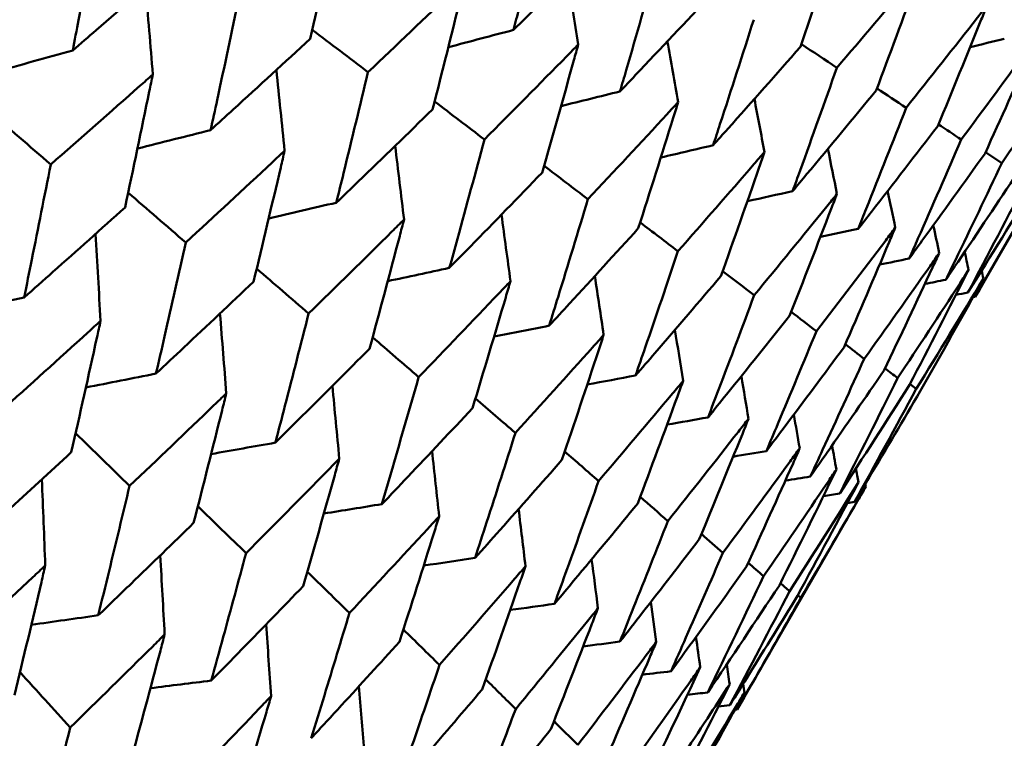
# Model space of a CAD drawing. Header units: millimetres. Extents: x 626 to 2725, y 57 to 2097.
# Tile 124 of 133: x 987.84 to 992.41, y 259.01 to 262.34. Entities that reach past the tile are written whole.
import ezdxf

# ---------------------------------------------------------------- set-up
doc = ezdxf.new("R2010")
doc.units = ezdxf.units.MM
doc.header["$LTSCALE"] = 10
doc.layers.add('Widoczne (ISO)', color=7, linetype='Continuous', lineweight=50)

msp = doc.modelspace()

# ---------------------------------------------------------------- linework, layer by layer
at = {"layer": 'Widoczne (ISO)'}
for p, q in [((992.2758, 261.0596), (992.8742, 262.0959)), ((992.3235, 261.7299), (992.3989, 261.6793)), ((991.9731, 260.655), (992.0021, 260.6323)), ((991.1712, 259.1463), (991.768, 260.1799)), ((991.4665, 259.6635), (991.4526, 259.6761))]:
    msp.add_line(p, q, dxfattribs=at)
msp.add_circle((990.3219, 297.6753), 50, dxfattribs=at)
for points, knots in [([(989.1907, 262.2554), (989.2311, 262.4343), (989.271, 262.6135), (989.3158, 262.8181), (989.3213, 262.8433), (989.3268, 262.8684)], [0.01044349, 0.01044349, 0.01044349, 0.01044349, 0.07085106, 0.07085106, 0.07930241, 0.07930241, 0.07930241, 0.07930241]), ([(990.2882, 262.8979), (990.2459, 262.7307), (990.2031, 262.5638), (990.151, 262.3636), (990.1422, 262.3301), (990.1334, 262.2965)], [0.00418374, 0.00418374, 0.00418374, 0.00418374, 0.06147247, 0.06147247, 0.07302352, 0.07302352, 0.07302352, 0.07302352]), ([(988.2054, 262.8243), (988.1759, 262.6634), (988.146, 262.5028), (988.1068, 262.2954), (988.0979, 262.2485), (988.089, 262.2015)], [0.00838421, 0.00838421, 0.00838421, 0.00838421, 0.06155515, 0.06155515, 0.07712864, 0.07712864, 0.07712864, 0.07712864]), ([(991.4649, 262.2185), (991.5224, 262.3888), (991.5794, 262.5595), (991.643, 262.753), (991.6504, 262.7755), (991.6578, 262.7981)], [0.00523804, 0.00523804, 0.00523804, 0.00523804, 0.06606705, 0.06606705, 0.07409033, 0.07409033, 0.07409033, 0.07409033]), ([(990.1334, 262.2965), (990.1581, 262.3209), (990.1827, 262.3453), (990.3295, 262.4908), (990.4512, 262.6122), (990.5724, 262.7338)], [0.04993807, 0.04993807, 0.04993807, 0.04993807, 0.0614821, 0.0614821, 0.11877783, 0.11877783, 0.11877783, 0.11877783]), ([(988.089, 262.2015), (988.1252, 262.2327), (988.1613, 262.2639), (988.3207, 262.4019), (988.4436, 262.5088), (988.5662, 262.616)], [0.04598621, 0.04598621, 0.04598621, 0.04598621, 0.06155279, 0.06155279, 0.11473062, 0.11473062, 0.11473062, 0.11473062]), ([(990.7987, 262.6032), (990.7518, 262.4386), (990.7044, 262.2744), (990.6468, 262.0774), (990.6371, 262.0443), (990.6274, 262.0113)], [0.00418374, 0.00418374, 0.00418374, 0.00418374, 0.06147247, 0.06147247, 0.07302352, 0.07302352, 0.07302352, 0.07302352]), ([(992.0264, 262.5853), (992.0113, 262.5672), (991.9961, 262.5492), (991.8658, 262.3941), (991.7501, 262.2575), (991.6337, 262.1211)], [0.05804162, 0.05804162, 0.05804162, 0.05804162, 0.06605559, 0.06605559, 0.12689392, 0.12689392, 0.12689392, 0.12689392]), ([(991.816, 262.0158), (991.8787, 262.1832), (991.9408, 262.3508), (992.0103, 262.541), (992.0184, 262.5631), (992.0264, 262.5853)], [0.00523804, 0.00523804, 0.00523804, 0.00523804, 0.06606705, 0.06606705, 0.07409033, 0.07409033, 0.07409033, 0.07409033]), ([(989.9098, 262.5318), (989.8914, 262.5141), (989.8731, 262.4965), (989.7231, 262.3526), (989.591, 262.2266), (989.4584, 262.1009)], [0.06241522, 0.06241522, 0.06241522, 0.06241522, 0.0708546, 0.0708546, 0.13127416, 0.13127416, 0.13127416, 0.13127416]), ([(989.758, 261.9279), (989.8031, 262.1041), (989.8475, 262.2807), (989.8976, 262.4823), (989.9037, 262.507), (989.9098, 262.5318)], [0.01044349, 0.01044349, 0.01044349, 0.01044349, 0.07085106, 0.07085106, 0.07930241, 0.07930241, 0.07930241, 0.07930241]), ([(990.6274, 262.0113), (990.6511, 262.0362), (990.6749, 262.0611), (990.8162, 262.2098), (990.9333, 262.3339), (991.0498, 262.4582)], [0.04993807, 0.04993807, 0.04993807, 0.04993807, 0.0614821, 0.0614821, 0.11877783, 0.11877783, 0.11877783, 0.11877783]), ([(988.8598, 262.4465), (988.8265, 262.2878), (988.7928, 262.1294), (988.7487, 261.9249), (988.7386, 261.8785), (988.7286, 261.8323)], [0.00838421, 0.00838421, 0.00838421, 0.00838421, 0.06155515, 0.06155515, 0.07712864, 0.07712864, 0.07712864, 0.07712864]), ([(992.33, 262.41), (992.3155, 262.3916), (992.3011, 262.3731), (992.1767, 262.2147), (992.0662, 262.0749), (991.955, 261.9356)], [0.05804162, 0.05804162, 0.05804162, 0.05804162, 0.06605559, 0.06605559, 0.12689392, 0.12689392, 0.12689392, 0.12689392]), ([(992.1017, 261.8509), (992.1697, 262.0151), (992.237, 262.1798), (992.3125, 262.3665), (992.3212, 262.3883), (992.33, 262.41)], [0.00523804, 0.00523804, 0.00523804, 0.00523804, 0.06606705, 0.06606705, 0.07409033, 0.07409033, 0.07409033, 0.07409033]), ([(991.2477, 262.3439), (991.1962, 262.1821), (991.1441, 262.0205), (991.0808, 261.8268), (991.0702, 261.7943), (991.0595, 261.7618)], [0.00418374, 0.00418374, 0.00418374, 0.00418374, 0.06147247, 0.06147247, 0.07302352, 0.07302352, 0.07302352, 0.07302352]), ([(992.5674, 262.273), (992.5536, 262.2541), (992.5398, 262.2353), (992.4215, 262.0733), (992.3163, 261.9305), (992.2104, 261.7881)], [0.05804162, 0.05804162, 0.05804162, 0.05804162, 0.06605559, 0.06605559, 0.12689392, 0.12689392, 0.12689392, 0.12689392]), ([(992.321, 261.7243), (992.3943, 261.8855), (992.4669, 262.047), (992.5484, 262.2303), (992.5579, 262.2516), (992.5674, 262.273)], [0.00523804, 0.00523804, 0.00523804, 0.00523804, 0.06606705, 0.06606705, 0.07409033, 0.07409033, 0.07409033, 0.07409033]), ([(988.7286, 261.8323), (988.7636, 261.8641), (988.7986, 261.896), (988.953, 262.0368), (989.0721, 262.146), (989.1907, 262.2554)], [0.04598621, 0.04598621, 0.04598621, 0.04598621, 0.06155279, 0.06155279, 0.11473062, 0.11473062, 0.11473062, 0.11473062]), ([(990.434, 262.2291), (990.4163, 262.2111), (990.3986, 262.1931), (990.2541, 262.046), (990.1267, 261.9173), (989.9987, 261.7889)], [0.06241522, 0.06241522, 0.06241522, 0.06241522, 0.0708546, 0.0708546, 0.13127416, 0.13127416, 0.13127416, 0.13127416]), ([(990.266, 261.6346), (990.3158, 261.8081), (990.365, 261.9819), (990.4204, 262.1804), (990.4272, 262.2048), (990.434, 262.2291)], [0.01044349, 0.01044349, 0.01044349, 0.01044349, 0.07085106, 0.07085106, 0.07930241, 0.07930241, 0.07930241, 0.07930241]), ([(991.0595, 261.7618), (991.0823, 261.7872), (991.1051, 261.8127), (991.2407, 261.9647), (991.3531, 262.0915), (991.4649, 262.2185)], [0.04993807, 0.04993807, 0.04993807, 0.04993807, 0.0614821, 0.0614821, 0.11877783, 0.11877783, 0.11877783, 0.11877783]), ([(992.7376, 262.1747), (992.7245, 262.1554), (992.7115, 262.1362), (992.5992, 261.9707), (992.4994, 261.8248), (992.3989, 261.6793)], [0.05804162, 0.05804162, 0.05804162, 0.05804162, 0.06605559, 0.06605559, 0.12689392, 0.12689392, 0.12689392, 0.12689392]), ([(988.4601, 262.0898), (988.4401, 262.0721), (988.4202, 262.0544), (988.2629, 261.9151), (988.125, 261.7937), (987.9866, 261.6726)], [0.06686277, 0.06686277, 0.06686277, 0.06686277, 0.07557848, 0.07557848, 0.13558897, 0.13558897, 0.13558897, 0.13558897]), ([(988.3315, 261.4735), (988.3695, 261.6525), (988.407, 261.8318), (988.4493, 262.0375), (988.4547, 262.0636), (988.4601, 262.0898)], [0.01556037, 0.01556037, 0.01556037, 0.01556037, 0.07555527, 0.07555527, 0.08428623, 0.08428623, 0.08428623, 0.08428623]), ([(989.4584, 262.1009), (989.4211, 261.9445), (989.3834, 261.7884), (989.334, 261.5869), (989.3228, 261.5413), (989.3116, 261.4956)], [0.00838421, 0.00838421, 0.00838421, 0.00838421, 0.06155515, 0.06155515, 0.07712864, 0.07712864, 0.07712864, 0.07712864]), ([(991.6337, 262.1211), (991.5773, 261.962), (991.5204, 261.8032), (991.4514, 261.6128), (991.4397, 261.5809), (991.4281, 261.549)], [0.00418374, 0.00418374, 0.00418374, 0.00418374, 0.06147247, 0.06147247, 0.07302352, 0.07302352, 0.07302352, 0.07302352]), ([(991.4281, 261.549), (991.4499, 261.575), (991.4717, 261.601), (991.6015, 261.7564), (991.709, 261.886), (991.816, 262.0158)], [0.04993807, 0.04993807, 0.04993807, 0.04993807, 0.0614821, 0.0614821, 0.11877783, 0.11877783, 0.11877783, 0.11877783]), ([(990.8973, 261.9616), (990.8803, 261.9432), (990.8633, 261.9248), (990.7243, 261.7746), (990.6018, 261.643), (990.4787, 261.5118)], [0.06241522, 0.06241522, 0.06241522, 0.06241522, 0.0708546, 0.0708546, 0.13127416, 0.13127416, 0.13127416, 0.13127416]), ([(990.7124, 261.3768), (990.7672, 261.5475), (990.8213, 261.7184), (990.8823, 261.9137), (990.8898, 261.9377), (990.8973, 261.9616)], [0.01044349, 0.01044349, 0.01044349, 0.01044349, 0.07085106, 0.07085106, 0.07930241, 0.07930241, 0.07930241, 0.07930241]), ([(989.3116, 261.4956), (989.3454, 261.5282), (989.3793, 261.5607), (989.5285, 261.7046), (989.6435, 261.8161), (989.758, 261.9279)], [0.04598621, 0.04598621, 0.04598621, 0.04598621, 0.06155279, 0.06155279, 0.11473062, 0.11473062, 0.11473062, 0.11473062]), ([(991.955, 261.9356), (991.8938, 261.7793), (991.8319, 261.6234), (991.7569, 261.4364), (991.7443, 261.4051), (991.7317, 261.3737)], [0.00418374, 0.00418374, 0.00418374, 0.00418374, 0.06147247, 0.06147247, 0.07302352, 0.07302352, 0.07302352, 0.07302352]), ([(991.7317, 261.3737), (991.7525, 261.4003), (991.7733, 261.4269), (991.8972, 261.5857), (991.9997, 261.7181), (992.1017, 261.8509)], [0.04993807, 0.04993807, 0.04993807, 0.04993807, 0.0614821, 0.0614821, 0.11877783, 0.11877783, 0.11877783, 0.11877783]), ([(989.9987, 261.7889), (989.9573, 261.635), (989.9154, 261.4812), (989.8607, 261.2828), (989.8483, 261.2379), (989.8358, 261.193)], [0.00838421, 0.00838421, 0.00838421, 0.00838421, 0.06155515, 0.06155515, 0.07712864, 0.07712864, 0.07712864, 0.07712864]), ([(992.2104, 261.7881), (992.1442, 261.6348), (992.0773, 261.4817), (991.9963, 261.2982), (991.9827, 261.2674), (991.969, 261.2367)], [0.00418374, 0.00418374, 0.00418374, 0.00418374, 0.06147247, 0.06147247, 0.07302352, 0.07302352, 0.07302352, 0.07302352]), ([(989.0717, 261.7367), (989.0524, 261.7186), (989.0331, 261.7006), (988.8809, 261.5583), (988.7474, 261.4344), (988.6134, 261.3107)], [0.06686277, 0.06686277, 0.06686277, 0.06686277, 0.07557848, 0.07557848, 0.13558897, 0.13558897, 0.13558897, 0.13558897]), ([(988.9277, 261.1292), (988.9703, 261.3056), (989.0122, 261.4824), (989.0597, 261.6851), (989.0657, 261.7109), (989.0717, 261.7367)], [0.01556037, 0.01556037, 0.01556037, 0.01556037, 0.07555527, 0.07555527, 0.08428623, 0.08428623, 0.08428623, 0.08428623]), ([(991.2978, 261.7304), (991.2815, 261.7115), (991.2652, 261.6927), (991.132, 261.5392), (991.0145, 261.4048), (990.8964, 261.2707)], [0.06241522, 0.06241522, 0.06241522, 0.06241522, 0.0708546, 0.0708546, 0.13127416, 0.13127416, 0.13127416, 0.13127416]), ([(991.0958, 261.1555), (991.1556, 261.3233), (991.2148, 261.4913), (991.2815, 261.6832), (991.2897, 261.7068), (991.2978, 261.7304)], [0.01044349, 0.01044349, 0.01044349, 0.01044349, 0.07085106, 0.07085106, 0.07930241, 0.07930241, 0.07930241, 0.07930241]), ([(991.969, 261.2367), (991.9889, 261.2639), (992.0086, 261.2911), (992.1265, 261.4533), (992.224, 261.5886), (992.321, 261.7243)], [0.04993807, 0.04993807, 0.04993807, 0.04993807, 0.0614821, 0.0614821, 0.11877783, 0.11877783, 0.11877783, 0.11877783]), ([(992.3989, 261.6793), (992.3276, 261.5289), (992.2557, 261.3787), (992.1686, 261.1988), (992.1539, 261.1686), (992.1393, 261.1384)], [0.00418374, 0.00418374, 0.00418374, 0.00418374, 0.06147247, 0.06147247, 0.07302352, 0.07302352, 0.07302352, 0.07302352]), ([(987.9866, 261.6726), (987.9577, 261.5253), (987.9284, 261.3783), (987.887, 261.173), (987.8752, 261.1145), (987.8633, 261.0561)], [0.01259731, 0.01259731, 0.01259731, 0.01259731, 0.06159863, 0.06159863, 0.08110666, 0.08110666, 0.08110666, 0.08110666]), ([(989.8358, 261.193), (989.8684, 261.2262), (989.901, 261.2595), (990.0448, 261.4065), (990.1556, 261.5204), (990.266, 261.6346)], [0.04598621, 0.04598621, 0.04598621, 0.04598621, 0.06155279, 0.06155279, 0.11473062, 0.11473062, 0.11473062, 0.11473062]), ([(992.1393, 261.1384), (992.158, 261.1662), (992.1768, 261.194), (992.2886, 261.3597), (992.381, 261.498), (992.4729, 261.6366)], [0.04993807, 0.04993807, 0.04993807, 0.04993807, 0.0614821, 0.0614821, 0.11877783, 0.11877783, 0.11877783, 0.11877783]), ([(990.4787, 261.5118), (990.433, 261.3603), (990.3868, 261.2091), (990.3265, 261.0139), (990.3128, 260.9697), (990.2991, 260.9255)], [0.00838421, 0.00838421, 0.00838421, 0.00838421, 0.06155515, 0.06155515, 0.07712864, 0.07712864, 0.07712864, 0.07712864]), ([(991.6341, 261.5363), (991.6185, 261.517), (991.6029, 261.4978), (991.4755, 261.3408), (991.3631, 261.2035), (991.2501, 261.0664)], [0.06241522, 0.06241522, 0.06241522, 0.06241522, 0.0708546, 0.0708546, 0.13127416, 0.13127416, 0.13127416, 0.13127416]), ([(991.4144, 260.9716), (991.4793, 261.1363), (991.5437, 261.3014), (991.6163, 261.4899), (991.6252, 261.5131), (991.6341, 261.5363)], [0.01044349, 0.01044349, 0.01044349, 0.01044349, 0.07085106, 0.07085106, 0.07930241, 0.07930241, 0.07930241, 0.07930241]), ([(987.8633, 261.0561), (987.9079, 261.0956), (987.9525, 261.1351), (988.1088, 261.2741), (988.2203, 261.3737), (988.3315, 261.4735)], [0.04208868, 0.04208868, 0.04208868, 0.04208868, 0.06158988, 0.06158988, 0.11059803, 0.11059803, 0.11059803, 0.11059803]), ([(989.6256, 261.4169), (989.6069, 261.3984), (989.5883, 261.38), (989.4414, 261.2347), (989.3125, 261.1081), (989.1831, 260.9818)], [0.06686277, 0.06686277, 0.06686277, 0.06686277, 0.07557848, 0.07557848, 0.13558897, 0.13558897, 0.13558897, 0.13558897]), ([(989.4657, 260.8187), (989.5129, 260.9924), (989.5595, 261.1664), (989.6122, 261.3661), (989.6189, 261.3915), (989.6256, 261.4169)], [0.01556037, 0.01556037, 0.01556037, 0.01556037, 0.07555527, 0.07555527, 0.08428623, 0.08428623, 0.08428623, 0.08428623]), ([(990.2991, 260.9255), (990.3305, 260.9595), (990.3618, 260.9935), (990.5, 261.1437), (990.6065, 261.2601), (990.7124, 261.3768)], [0.04598621, 0.04598621, 0.04598621, 0.04598621, 0.06155279, 0.06155279, 0.11473062, 0.11473062, 0.11473062, 0.11473062]), ([(991.9047, 261.38), (991.8898, 261.3604), (991.875, 261.3407), (991.7535, 261.1803), (991.6464, 261.0399), (991.5386, 260.8999)], [0.06241522, 0.06241522, 0.06241522, 0.06241522, 0.0708546, 0.0708546, 0.13127416, 0.13127416, 0.13127416, 0.13127416]), ([(991.667, 260.8257), (991.7373, 260.9874), (991.8068, 261.1495), (991.8854, 261.3346), (991.8951, 261.3573), (991.9047, 261.38)], [0.01044349, 0.01044349, 0.01044349, 0.01044349, 0.07085106, 0.07085106, 0.07930241, 0.07930241, 0.07930241, 0.07930241]), ([(988.6134, 261.3107), (988.5809, 261.1655), (988.548, 261.0206), (988.5015, 260.8182), (988.4882, 260.7606), (988.4749, 260.703)], [0.01259731, 0.01259731, 0.01259731, 0.01259731, 0.06159863, 0.06159863, 0.08110666, 0.08110666, 0.08110666, 0.08110666]), ([(990.8964, 261.2707), (990.8462, 261.1217), (990.7957, 260.973), (990.7297, 260.7811), (990.7147, 260.7377), (990.6996, 260.6943)], [0.00838421, 0.00838421, 0.00838421, 0.00838421, 0.06155515, 0.06155515, 0.07712864, 0.07712864, 0.07712864, 0.07712864]), ([(992.1086, 261.2623), (992.0945, 261.2422), (992.0803, 261.2221), (991.965, 261.0582), (991.8631, 260.9148), (991.7606, 260.7717)], [0.06241522, 0.06241522, 0.06241522, 0.06241522, 0.0708546, 0.0708546, 0.13127416, 0.13127416, 0.13127416, 0.13127416]), ([(991.8527, 260.7185), (991.9283, 260.8771), (992.0032, 261.0361), (992.0878, 261.2177), (992.0982, 261.24), (992.1086, 261.2623)], [0.01044349, 0.01044349, 0.01044349, 0.01044349, 0.07085106, 0.07085106, 0.07930241, 0.07930241, 0.07930241, 0.07930241]), ([(992.2449, 261.1836), (992.2316, 261.163), (992.2182, 261.1425), (992.109, 260.9751), (992.0125, 260.8286), (991.9153, 260.6824)], [0.06241522, 0.06241522, 0.06241522, 0.06241522, 0.0708546, 0.0708546, 0.13127416, 0.13127416, 0.13127416, 0.13127416]), ([(990.1195, 261.1317), (990.1016, 261.1128), (990.0837, 261.094), (989.9422, 260.9455), (989.8181, 260.8162), (989.6934, 260.6872)], [0.06686277, 0.06686277, 0.06686277, 0.06686277, 0.07557848, 0.07557848, 0.13558897, 0.13558897, 0.13558897, 0.13558897]), ([(989.9432, 260.543), (989.9952, 260.7139), (990.0466, 260.8852), (990.1048, 261.0817), (990.1122, 261.1067), (990.1195, 261.1317)], [0.01556037, 0.01556037, 0.01556037, 0.01556037, 0.07555527, 0.07555527, 0.08428623, 0.08428623, 0.08428623, 0.08428623]), ([(990.6996, 260.6943), (990.7297, 260.729), (990.7597, 260.7637), (990.8922, 260.9172), (990.9942, 261.0363), (991.0958, 261.1555)], [0.04598621, 0.04598621, 0.04598621, 0.04598621, 0.06155279, 0.06155279, 0.11473062, 0.11473062, 0.11473062, 0.11473062]), ([(988.4749, 260.703), (988.5181, 260.7434), (988.5612, 260.7837), (988.7124, 260.9256), (988.8203, 261.0273), (988.9277, 261.1292)], [0.04208868, 0.04208868, 0.04208868, 0.04208868, 0.06158988, 0.06158988, 0.11059803, 0.11059803, 0.11059803, 0.11059803]), ([(991.2501, 261.0664), (991.1955, 260.9201), (991.1404, 260.774), (991.0686, 260.5855), (991.0522, 260.5428), (991.0359, 260.5001)], [0.00838421, 0.00838421, 0.00838421, 0.00838421, 0.06155515, 0.06155515, 0.07712864, 0.07712864, 0.07712864, 0.07712864]), ([(988.2181, 260.9481), (988.1983, 260.93), (988.1785, 260.912), (988.0243, 260.7717), (987.8894, 260.6497), (987.7541, 260.528)], [0.07138254, 0.07138254, 0.07138254, 0.07138254, 0.08018544, 0.08018544, 0.13983561, 0.13983561, 0.13983561, 0.13983561]), ([(988.0822, 260.3385), (988.1222, 260.5152), (988.1618, 260.6921), (988.2066, 260.8956), (988.2123, 260.9218), (988.2181, 260.9481)], [0.02053386, 0.02053386, 0.02053386, 0.02053386, 0.08016461, 0.08016461, 0.08898694, 0.08898694, 0.08898694, 0.08898694]), ([(989.1831, 260.9818), (989.1468, 260.8388), (989.1102, 260.696), (989.0584, 260.4967), (989.0436, 260.4399), (989.0288, 260.3832)], [0.01259731, 0.01259731, 0.01259731, 0.01259731, 0.06159863, 0.06159863, 0.08110666, 0.08110666, 0.08110666, 0.08110666]), ([(991.0359, 260.5001), (991.0646, 260.5356), (991.0933, 260.5711), (991.2199, 260.728), (991.3174, 260.8497), (991.4144, 260.9716)], [0.04598621, 0.04598621, 0.04598621, 0.04598621, 0.06155279, 0.06155279, 0.11473062, 0.11473062, 0.11473062, 0.11473062]), ([(990.5517, 260.8822), (990.5345, 260.8629), (990.5173, 260.8437), (990.3814, 260.692), (990.2622, 260.5598), (990.1424, 260.428)], [0.06686277, 0.06686277, 0.06686277, 0.06686277, 0.07557848, 0.07557848, 0.13558897, 0.13558897, 0.13558897, 0.13558897]), ([(990.3583, 260.3033), (990.4153, 260.4713), (990.4716, 260.6398), (990.5355, 260.833), (990.5436, 260.8576), (990.5517, 260.8822)], [0.01556037, 0.01556037, 0.01556037, 0.01556037, 0.07555527, 0.07555527, 0.08428623, 0.08428623, 0.08428623, 0.08428623]), ([(991.5386, 260.8999), (991.4794, 260.7562), (991.4197, 260.6127), (991.3419, 260.4277), (991.3242, 260.3858), (991.3065, 260.3439)], [0.00838421, 0.00838421, 0.00838421, 0.00838421, 0.06155515, 0.06155515, 0.07712864, 0.07712864, 0.07712864, 0.07712864]), ([(989.0288, 260.3832), (989.0705, 260.4244), (989.1121, 260.4657), (989.258, 260.6106), (989.362, 260.7145), (989.4657, 260.8187)], [0.04208868, 0.04208868, 0.04208868, 0.04208868, 0.06158988, 0.06158988, 0.11059803, 0.11059803, 0.11059803, 0.11059803]), ([(991.3065, 260.3439), (991.3339, 260.3802), (991.3612, 260.4164), (991.4819, 260.5768), (991.5747, 260.7011), (991.667, 260.8257)], [0.04598621, 0.04598621, 0.04598621, 0.04598621, 0.06155279, 0.06155279, 0.11473062, 0.11473062, 0.11473062, 0.11473062]), ([(991.7606, 260.7717), (991.6967, 260.6307), (991.6324, 260.49), (991.5485, 260.3084), (991.5294, 260.2673), (991.5104, 260.2262)], [0.00838421, 0.00838421, 0.00838421, 0.00838421, 0.06155515, 0.06155515, 0.07712864, 0.07712864, 0.07712864, 0.07712864]), ([(989.6934, 260.6872), (989.6533, 260.5464), (989.6127, 260.4059), (989.5555, 260.2097), (989.5392, 260.1538), (989.5228, 260.098)], [0.01259731, 0.01259731, 0.01259731, 0.01259731, 0.06159863, 0.06159863, 0.08110666, 0.08110666, 0.08110666, 0.08110666]), ([(991.5104, 260.2262), (991.5364, 260.2632), (991.5624, 260.3003), (991.6769, 260.4642), (991.7651, 260.5912), (991.8527, 260.7185)], [0.04598621, 0.04598621, 0.04598621, 0.04598621, 0.06155279, 0.06155279, 0.11473062, 0.11473062, 0.11473062, 0.11473062]), ([(990.9203, 260.6694), (990.9038, 260.6497), (990.8873, 260.63), (990.7572, 260.475), (990.643, 260.3399), (990.5283, 260.2052)], [0.06686277, 0.06686277, 0.06686277, 0.06686277, 0.07557848, 0.07557848, 0.13558897, 0.13558897, 0.13558897, 0.13558897]), ([(990.7095, 260.1005), (990.7716, 260.2657), (990.833, 260.4311), (990.9026, 260.6211), (990.9114, 260.6452), (990.9203, 260.6694)], [0.01556037, 0.01556037, 0.01556037, 0.01556037, 0.07555527, 0.07555527, 0.08428623, 0.08428623, 0.08428623, 0.08428623]), ([(988.8011, 260.6115), (988.782, 260.593), (988.7628, 260.5746), (988.6138, 260.4313), (988.4834, 260.3067), (988.3525, 260.1825)], [0.07138254, 0.07138254, 0.07138254, 0.07138254, 0.08018544, 0.08018544, 0.13983561, 0.13983561, 0.13983561, 0.13983561]), ([(988.6496, 260.0109), (988.6943, 260.1849), (988.7383, 260.3593), (988.7883, 260.5598), (988.7947, 260.5856), (988.8011, 260.6115)], [0.02053386, 0.02053386, 0.02053386, 0.02053386, 0.08016461, 0.08016461, 0.08898694, 0.08898694, 0.08898694, 0.08898694]), ([(991.7151, 260.108), (991.7383, 260.1467), (991.7615, 260.1853), (991.8638, 260.3563), (991.9424, 260.4888), (992.0206, 260.6216)], [0.0459862, 0.0459862, 0.0459862, 0.0459862, 0.06155279, 0.06155279, 0.11473062, 0.11473062, 0.11473062, 0.11473062]), ([(989.5228, 260.098), (989.5629, 260.1401), (989.6029, 260.1823), (989.7434, 260.3304), (989.8435, 260.4366), (989.9432, 260.543)], [0.04208868, 0.04208868, 0.04208868, 0.04208868, 0.06158988, 0.06158988, 0.11059803, 0.11059803, 0.11059803, 0.11059803]), ([(991.2238, 260.4941), (991.2081, 260.474), (991.1924, 260.4539), (991.0682, 260.2954), (990.9591, 260.1574), (990.8495, 260.0197)], [0.06686277, 0.06686277, 0.06686277, 0.06686277, 0.07557848, 0.07557848, 0.13558897, 0.13558897, 0.13558897, 0.13558897]), ([(990.9954, 259.9355), (991.0626, 260.0976), (991.1291, 260.2601), (991.2047, 260.4467), (991.2143, 260.4704), (991.2238, 260.4941)], [0.01556037, 0.01556037, 0.01556037, 0.01556037, 0.07555527, 0.07555527, 0.08428623, 0.08428623, 0.08428623, 0.08428623]), ([(990.1424, 260.428), (990.0982, 260.2895), (990.0537, 260.1513), (989.9909, 259.9583), (989.9729, 259.9034), (989.9549, 259.8485)], [0.01259731, 0.01259731, 0.01259731, 0.01259731, 0.06159863, 0.06159863, 0.08110666, 0.08110666, 0.08110666, 0.08110666]), ([(991.4612, 260.3571), (991.4462, 260.3365), (991.4313, 260.316), (991.3131, 260.1541), (991.2092, 260.013), (991.1048, 259.8723)], [0.06686277, 0.06686277, 0.06686277, 0.06686277, 0.07557848, 0.07557848, 0.13558897, 0.13558897, 0.13558897, 0.13558897]), ([(991.2147, 259.8088), (991.2872, 259.968), (991.359, 260.1274), (991.4405, 260.3105), (991.4509, 260.3338), (991.4612, 260.3571)], [0.01556037, 0.01556037, 0.01556037, 0.01556037, 0.07555527, 0.07555527, 0.08428623, 0.08428623, 0.08428623, 0.08428623]), ([(987.6241, 259.9193), (987.6767, 259.967), (987.7292, 260.0148), (987.8821, 260.1545), (987.9823, 260.2464), (988.0822, 260.3385)], [0.03825175, 0.03825175, 0.03825175, 0.03825175, 0.06160817, 0.06160817, 0.10638617, 0.10638617, 0.10638617, 0.10638617]), ([(989.3253, 260.3088), (989.3069, 260.29), (989.2884, 260.2711), (989.1447, 260.1248), (989.019, 259.9975), (988.8927, 259.8706)], [0.07138254, 0.07138254, 0.07138254, 0.07138254, 0.08018544, 0.08018544, 0.13983561, 0.13983561, 0.13983561, 0.13983561]), ([(989.1577, 259.7176), (989.207, 259.8889), (989.2558, 260.0605), (989.3111, 260.2579), (989.3182, 260.2834), (989.3253, 260.3088)], [0.02053386, 0.02053386, 0.02053386, 0.02053386, 0.08016461, 0.08016461, 0.08898694, 0.08898694, 0.08898694, 0.08898694]), ([(989.9549, 259.8485), (989.9934, 259.8916), (990.0319, 259.9346), (990.1667, 260.086), (990.2627, 260.1945), (990.3583, 260.3033)], [0.04208868, 0.04208868, 0.04208868, 0.04208868, 0.06158988, 0.06158988, 0.11059803, 0.11059803, 0.11059803, 0.11059803]), ([(991.6314, 260.2588), (991.6172, 260.2378), (991.603, 260.2168), (991.4909, 260.0514), (991.3923, 259.9073), (991.2932, 259.7635)], [0.06686277, 0.06686277, 0.06686277, 0.06686277, 0.07557848, 0.07557848, 0.13558897, 0.13558897, 0.13558897, 0.13558897]), ([(988.3525, 260.1825), (988.3211, 260.0508), (988.2894, 259.9193), (988.2407, 259.7195), (988.224, 259.6511), (988.2071, 259.5826)], [0.01681985, 0.01681985, 0.01681985, 0.01681985, 0.06159108, 0.06159108, 0.08495433, 0.08495433, 0.08495433, 0.08495433]), ([(990.5283, 260.2052), (990.48, 260.0691), (990.4313, 259.9332), (990.3628, 259.7436), (990.3432, 259.6897), (990.3235, 259.6357)], [0.01259731, 0.01259731, 0.01259731, 0.01259731, 0.06159863, 0.06159863, 0.08110666, 0.08110666, 0.08110666, 0.08110666]), ([(991.768, 260.1799), (991.7554, 260.158), (991.7427, 260.1362), (991.6428, 259.9637), (991.555, 259.8134), (991.4665, 259.6635)], [0.06686277, 0.06686277, 0.06686277, 0.06686277, 0.07557848, 0.07557848, 0.13558897, 0.13558897, 0.13558897, 0.13558897]), ([(990.3235, 259.6357), (990.3604, 259.6797), (990.3971, 259.7237), (990.5262, 259.8784), (990.6181, 259.9894), (990.7095, 260.1005)], [0.04208868, 0.04208868, 0.04208868, 0.04208868, 0.06158988, 0.06158988, 0.11059803, 0.11059803, 0.11059803, 0.11059803]), ([(989.7886, 260.0413), (989.7709, 260.0221), (989.7531, 260.0028), (989.615, 259.8533), (989.494, 259.7233), (989.3725, 259.5936)], [0.07138254, 0.07138254, 0.07138254, 0.07138254, 0.08018544, 0.08018544, 0.13983561, 0.13983561, 0.13983561, 0.13983561]), ([(989.6043, 259.4597), (989.6585, 259.6282), (989.7121, 259.7971), (989.7729, 259.9913), (989.7808, 260.0163), (989.7886, 260.0413)], [0.02053386, 0.02053386, 0.02053386, 0.02053386, 0.08016461, 0.08016461, 0.08898694, 0.08898694, 0.08898694, 0.08898694]), ([(988.2071, 259.5826), (988.2579, 259.6314), (988.3087, 259.6803), (988.4564, 259.8229), (988.5532, 259.9168), (988.6496, 260.0109)], [0.03825175, 0.03825175, 0.03825175, 0.03825175, 0.06160817, 0.06160817, 0.10638617, 0.10638617, 0.10638617, 0.10638617]), ([(990.8495, 260.0197), (990.797, 259.8861), (990.7442, 259.7526), (990.6697, 259.5664), (990.6484, 259.5134), (990.6271, 259.4605)], [0.01259731, 0.01259731, 0.01259731, 0.01259731, 0.06159863, 0.06159863, 0.08110666, 0.08110666, 0.08110666, 0.08110666]), ([(990.6271, 259.4605), (990.6622, 259.5054), (990.6974, 259.5504), (990.8205, 259.7085), (990.9081, 259.8219), (990.9954, 259.9355)], [0.04208868, 0.04208868, 0.04208868, 0.04208868, 0.06158988, 0.06158988, 0.11059803, 0.11059803, 0.11059803, 0.11059803]), ([(988.8927, 259.8706), (988.8578, 259.7409), (988.8226, 259.6115), (988.7686, 259.4148), (988.75, 259.3473), (988.7313, 259.28)], [0.01681985, 0.01681985, 0.01681985, 0.01681985, 0.06159108, 0.06159108, 0.08495433, 0.08495433, 0.08495433, 0.08495433]), ([(991.1048, 259.8723), (991.0481, 259.7411), (990.9909, 259.6102), (990.9105, 259.4274), (990.8875, 259.3754), (990.8644, 259.3234)], [0.01259731, 0.01259731, 0.01259731, 0.01259731, 0.06159863, 0.06159863, 0.08110666, 0.08110666, 0.08110666, 0.08110666]), ([(987.9613, 259.8135), (987.9421, 259.7955), (987.9229, 259.7775), (987.7722, 259.6365), (987.6403, 259.5138), (987.5077, 259.3914)], [0.07597559, 0.07597559, 0.07597559, 0.07597559, 0.08464777, 0.08464777, 0.14401425, 0.14401425, 0.14401425, 0.14401425]), ([(987.8185, 259.212), (987.8606, 259.3865), (987.9022, 259.5613), (987.9493, 259.7621), (987.9553, 259.7878), (987.9613, 259.8135)], [0.02530969, 0.02530969, 0.02530969, 0.02530969, 0.08465152, 0.08465152, 0.09334823, 0.09334823, 0.09334823, 0.09334823]), ([(990.1891, 259.8101), (990.1721, 259.7904), (990.1551, 259.7707), (990.0227, 259.6179), (989.9067, 259.485), (989.7901, 259.3525)], [0.07138254, 0.07138254, 0.07138254, 0.07138254, 0.08018544, 0.08018544, 0.13983561, 0.13983561, 0.13983561, 0.13983561]), ([(989.9878, 259.2383), (990.0469, 259.404), (990.1055, 259.5699), (990.172, 259.7608), (990.1806, 259.7855), (990.1891, 259.8101)], [0.02053386, 0.02053386, 0.02053386, 0.02053386, 0.08016461, 0.08016461, 0.08898694, 0.08898694, 0.08898694, 0.08898694]), ([(990.8644, 259.3234), (990.8979, 259.3694), (990.9313, 259.4153), (991.0484, 259.5769), (991.1318, 259.6928), (991.2147, 259.8088)], [0.04208868, 0.04208868, 0.04208868, 0.04208868, 0.06158988, 0.06158988, 0.11059803, 0.11059803, 0.11059803, 0.11059803]), ([(988.7313, 259.28), (988.7803, 259.3298), (988.8292, 259.3797), (988.9715, 259.5255), (989.0648, 259.6214), (989.1577, 259.7176)], [0.03825175, 0.03825175, 0.03825175, 0.03825175, 0.06160817, 0.06160817, 0.10638617, 0.10638617, 0.10638617, 0.10638617]), ([(991.137, 259.166), (991.167, 259.214), (991.197, 259.2619), (991.3019, 259.4306), (991.3765, 259.5514), (991.4507, 259.6726)], [0.04208868, 0.04208868, 0.04208868, 0.04208868, 0.06158988, 0.06158988, 0.11059803, 0.11059803, 0.11059803, 0.11059803]), ([(991.4665, 259.6635), (991.3967, 259.5398), (991.3265, 259.4164), (991.2277, 259.2443), (991.1995, 259.1953), (991.1712, 259.1463)], [0.01259731, 0.01259731, 0.01259731, 0.01259731, 0.06159863, 0.06159863, 0.08110666, 0.08110666, 0.08110666, 0.08110666]), ([(989.3725, 259.5936), (989.334, 259.466), (989.2952, 259.3386), (989.2357, 259.1451), (989.2152, 259.0788), (989.1946, 259.0125)], [0.01681985, 0.01681985, 0.01681985, 0.01681985, 0.06159108, 0.06159108, 0.08495433, 0.08495433, 0.08495433, 0.08495433]), ([(990.5254, 259.6159), (990.5091, 259.5958), (990.4929, 259.5757), (990.3662, 259.4195), (990.2552, 259.2838), (990.1437, 259.1483)], [0.07138254, 0.07138254, 0.07138254, 0.07138254, 0.08018544, 0.08018544, 0.13983561, 0.13983561, 0.13983561, 0.13983561]), ([(990.3065, 259.0543), (990.3708, 259.217), (990.4344, 259.38), (990.5068, 259.5676), (990.5161, 259.5918), (990.5254, 259.6159)], [0.02053386, 0.02053386, 0.02053386, 0.02053386, 0.08016461, 0.08016461, 0.08898694, 0.08898694, 0.08898694, 0.08898694]), ([(988.5152, 259.4937), (988.4967, 259.4753), (988.4782, 259.4569), (988.3327, 259.313), (988.2052, 259.1876), (988.0772, 259.0626)], [0.07597559, 0.07597559, 0.07597559, 0.07597559, 0.08464777, 0.08464777, 0.14401425, 0.14401425, 0.14401425, 0.14401425]), ([(988.3566, 258.9013), (988.4033, 259.0732), (988.4495, 259.2453), (988.5019, 259.4431), (988.5085, 259.4684), (988.5152, 259.4937)], [0.02530969, 0.02530969, 0.02530969, 0.02530969, 0.08465152, 0.08465152, 0.09334823, 0.09334823, 0.09334823, 0.09334823]), ([(989.1946, 259.0125), (989.2417, 259.0635), (989.2887, 259.1145), (989.4255, 259.2634), (989.5151, 259.3614), (989.6043, 259.4597)], [0.03825175, 0.03825175, 0.03825175, 0.03825175, 0.06160817, 0.06160817, 0.10638617, 0.10638617, 0.10638617, 0.10638617]), ([(990.796, 259.4597), (990.7805, 259.4392), (990.765, 259.4186), (990.6442, 259.259), (990.5384, 259.1203), (990.432, 258.9819)], [0.07138254, 0.07138254, 0.07138254, 0.07138254, 0.08018544, 0.08018544, 0.13983561, 0.13983561, 0.13983561, 0.13983561]), ([(990.5593, 258.9083), (990.6288, 259.068), (990.6976, 259.2281), (990.7759, 259.4122), (990.7859, 259.436), (990.796, 259.4597)], [0.02053386, 0.02053386, 0.02053386, 0.02053386, 0.08016461, 0.08016461, 0.08898694, 0.08898694, 0.08898694, 0.08898694]), ([(989.7901, 259.3525), (989.7479, 259.2271), (989.7053, 259.1018), (989.6401, 258.9116), (989.6177, 258.8464), (989.5952, 258.7812)], [0.01681985, 0.01681985, 0.01681985, 0.01681985, 0.06159108, 0.06159108, 0.08495433, 0.08495433, 0.08495433, 0.08495433]), ([(990.9999, 259.342), (990.9852, 259.321), (990.9704, 259.3), (990.8557, 259.1369), (990.7551, 258.9952), (990.6539, 258.8538)], [0.07138254, 0.07138254, 0.07138254, 0.07138254, 0.08018544, 0.08018544, 0.13983561, 0.13983561, 0.13983561, 0.13983561]), ([(991.1363, 259.2633), (991.1068, 259.2179), (991.0772, 259.1727), (990.9683, 259.0062), (990.8886, 258.8853), (990.8084, 258.7645)], [0.43981696, 0.43981696, 0.43981696, 0.43981696, 0.45842392, 0.45842392, 0.50826415, 0.50826415, 0.50826415, 0.50826415]), ([(989.5952, 258.7812), (989.6403, 258.8333), (989.6853, 258.8854), (989.8164, 259.0377), (989.9023, 259.1379), (989.9878, 259.2383)], [0.03825175, 0.03825175, 0.03825175, 0.03825175, 0.06160817, 0.06160817, 0.10638617, 0.10638617, 0.10638617, 0.10638617]), ([(991.2046, 259.2238), (991.1914, 259.2019), (991.1782, 259.18), (991.0757, 259.0099), (990.9857, 258.8621), (990.895, 258.7145)], [0.07138254, 0.07138254, 0.07138254, 0.07138254, 0.08018544, 0.08018544, 0.13983561, 0.13983561, 0.13983561, 0.13983561]), ([(990.9134, 258.7039), (990.9987, 258.8545), (991.0833, 259.0054), (991.1798, 259.179), (991.1922, 259.2014), (991.2046, 259.2238)], [0.02053386, 0.02053386, 0.02053386, 0.02053386, 0.08016461, 0.08016461, 0.08898694, 0.08898694, 0.08898694, 0.08898694]), ([(989.0092, 259.2085), (988.9914, 259.1897), (988.9735, 259.1709), (988.8335, 259.0238), (988.7107, 258.8958), (988.5874, 258.7681)], [0.07597559, 0.07597559, 0.07597559, 0.07597559, 0.08464777, 0.08464777, 0.14401425, 0.14401425, 0.14401425, 0.14401425]), ([(988.8343, 258.6255), (988.8858, 258.7946), (988.9367, 258.9641), (988.9945, 259.1587), (989.0018, 259.1836), (989.0092, 259.2085)], [0.02530969, 0.02530969, 0.02530969, 0.02530969, 0.08465152, 0.08465152, 0.09334823, 0.09334823, 0.09334823, 0.09334823]), ([(990.1437, 259.1483), (990.0977, 259.0251), (990.0514, 258.9021), (989.9804, 258.7151), (989.9559, 258.6511), (989.9314, 258.5871)], [0.01681985, 0.01681985, 0.01681985, 0.01681985, 0.06159108, 0.06159108, 0.08495433, 0.08495433, 0.08495433, 0.08495433]), ([(988.0772, 259.0626), (988.0473, 258.9444), (988.0171, 258.8263), (987.9663, 258.6295), (987.9459, 258.5507), (987.9253, 258.472)], [0.02104899, 0.02104899, 0.02104899, 0.02104899, 0.0615671, 0.0615671, 0.08866561, 0.08866561, 0.08866561, 0.08866561]), ([(989.9314, 258.5871), (989.9745, 258.6403), (990.0176, 258.6936), (990.1429, 258.8492), (990.2249, 258.9516), (990.3065, 259.0543)], [0.03825175, 0.03825175, 0.03825175, 0.03825175, 0.06160817, 0.06160817, 0.10638617, 0.10638617, 0.10638617, 0.10638617])]:
    msp.add_open_spline(points, degree=3, knots=knots, dxfattribs=at)
for points in [[(990.434, 262.2291), (990.417, 262.3341), (990.3998, 262.439), (990.3825, 262.5438)], [(988.4601, 262.0898), (988.4492, 262.2247), (988.4381, 262.3596), (988.4268, 262.4944)], [(989.2001, 262.2972), (989.2862, 262.2317), (989.3723, 262.1663), (989.4584, 262.1009)], [(990.1334, 262.2965), (990.0327, 262.2698), (989.932, 262.2431), (989.8312, 262.2165)], [(990.8973, 261.9616), (990.8807, 262.0554), (990.8639, 262.1491), (990.8471, 262.2428)], [(991.469, 262.2308), (991.5239, 262.1942), (991.5788, 262.1577), (991.6337, 262.1211)], [(992.4103, 262.2558), (992.3574, 262.2427), (992.3046, 262.2296), (992.2517, 262.2165)], [(988.089, 262.2015), (987.9678, 262.1678), (987.8467, 262.1343), (987.7255, 262.1008)], [(989.0717, 261.7367), (989.0591, 261.8614), (989.0463, 261.9861), (989.0334, 262.1107)], [(990.6274, 262.0113), (990.5363, 261.9886), (990.4451, 261.9661), (990.354, 261.9436)], [(991.8197, 262.0259), (991.8648, 261.9958), (991.9099, 261.9657), (991.955, 261.9356)], [(989.7674, 261.9647), (989.8445, 261.9061), (989.9216, 261.8475), (989.9987, 261.7889)], [(991.2978, 261.7304), (991.2823, 261.8124), (991.2666, 261.8944), (991.2509, 261.9764)], [(987.6934, 261.9265), (987.7911, 261.8419), (987.8889, 261.7572), (987.9866, 261.6726)], [(988.7286, 261.8323), (988.6154, 261.8036), (988.5022, 261.775), (988.389, 261.7465)], [(992.105, 261.8587), (992.1401, 261.8352), (992.1753, 261.8116), (992.2104, 261.7881)], [(989.6256, 261.4169), (989.612, 261.531), (989.5983, 261.645), (989.5844, 261.759)], [(991.0595, 261.7618), (990.9787, 261.7429), (990.8978, 261.724), (990.8169, 261.7052)], [(991.6341, 261.5363), (991.6201, 261.6059), (991.6061, 261.6756), (991.592, 261.7452)], [(990.2751, 261.6666), (990.343, 261.615), (990.4108, 261.5634), (990.4787, 261.5118)], [(992.5198, 261.6095), (992.4279, 261.4323), (992.3352, 261.2556), (992.2417, 261.0793)], [(992.2417, 261.0793), (992.3476, 261.2484), (992.4526, 261.4181), (992.5568, 261.5881)], [(988.3459, 261.5418), (988.4351, 261.4648), (988.5243, 261.3877), (988.6134, 261.3107)], [(991.4281, 261.549), (991.3582, 261.5335), (991.2883, 261.518), (991.2184, 261.5025)], [(991.9047, 261.38), (991.8929, 261.4366), (991.881, 261.4933), (991.8691, 261.5499)], [(992.5724, 261.5791), (992.4744, 261.4054), (992.3756, 261.2323), (992.2758, 261.0596)], [(989.3116, 261.4956), (989.2071, 261.4713), (989.1025, 261.4471), (988.998, 261.423)], [(990.1195, 261.1317), (990.1057, 261.2346), (990.0917, 261.3375), (990.0776, 261.4404)], [(990.7212, 261.4041), (990.7796, 261.3596), (990.838, 261.3152), (990.8964, 261.2707)], [(991.7317, 261.3737), (991.6735, 261.3614), (991.6153, 261.349), (991.5571, 261.3367)], [(992.1086, 261.2623), (992.0994, 261.3051), (992.0902, 261.3479), (992.0809, 261.3906)], [(988.2181, 260.9481), (988.2102, 261.0821), (988.2021, 261.2162), (988.1938, 261.3501)], [(992.2449, 261.1836), (992.2388, 261.2116), (992.2326, 261.2396), (992.2265, 261.2677)], [(991.969, 261.2367), (991.9233, 261.2273), (991.8776, 261.2179), (991.8318, 261.2085)], [(988.9423, 261.1897), (989.0225, 261.1204), (989.1028, 261.0511), (989.1831, 260.9818)], [(989.8358, 261.193), (989.7405, 261.1726), (989.6453, 261.1522), (989.5501, 261.1319)], [(991.1038, 261.1782), (991.1526, 261.141), (991.2014, 261.1037), (991.2501, 261.0664)], [(991.9707, 260.6504), (992.063, 260.8276), (992.1544, 261.0054), (992.2449, 261.1836)], [(992.3133, 261.1441), (992.3106, 261.1564), (992.3078, 261.1686), (992.3051, 261.1809)], [(990.5517, 260.8822), (990.5382, 260.9734), (990.5246, 261.0646), (990.5109, 261.1558)], [(992.3133, 261.1441), (992.2104, 260.9731), (992.1067, 260.8024), (992.0021, 260.6323)], [(992.0206, 260.6216), (992.119, 260.7953), (992.2166, 260.9695), (992.3133, 261.1441)], [(992.1393, 261.1384), (992.1067, 261.1319), (992.0742, 261.1254), (992.0417, 261.1189)], [(987.8633, 261.0561), (987.7465, 261.0304), (987.6297, 261.0048), (987.5129, 260.9793)], [(992.2417, 261.0793), (992.2232, 261.0756), (992.2047, 261.072), (992.1862, 261.0684)], [(992.2652, 261.0575), (992.2687, 261.0582), (992.2723, 261.0589), (992.2758, 261.0596)], [(988.8011, 260.6115), (988.7916, 260.735), (988.7818, 260.8584), (988.7719, 260.9818)], [(991.4215, 260.9897), (991.4605, 260.9598), (991.4996, 260.9298), (991.5386, 260.8999)], [(990.2991, 260.9255), (990.2138, 260.9085), (990.1285, 260.8916), (990.0432, 260.8747)], [(990.9203, 260.6694), (990.9077, 260.7483), (990.8951, 260.8272), (990.8824, 260.906)], [(989.48, 260.8715), (989.5511, 260.81), (989.6223, 260.7486), (989.6934, 260.6872)], [(991.6729, 260.8393), (991.7022, 260.8168), (991.7314, 260.7942), (991.7606, 260.7717)], [(991.8571, 260.7276), (991.8765, 260.7125), (991.8959, 260.6975), (991.9153, 260.6824)], [(988.4749, 260.703), (988.3665, 260.6816), (988.2581, 260.6602), (988.1497, 260.6389)], [(990.6996, 260.6943), (990.625, 260.6804), (990.5504, 260.6665), (990.4757, 260.6527)], [(991.2238, 260.4941), (991.2127, 260.5599), (991.2016, 260.6258), (991.1904, 260.6916)], [(991.9153, 260.6824), (991.8266, 260.5036), (991.7371, 260.3253), (991.6467, 260.1474)], [(989.3253, 260.3088), (989.3148, 260.4212), (989.3041, 260.5336), (989.2933, 260.646)], [(991.6467, 260.1474), (991.7556, 260.3146), (991.8636, 260.4823), (991.9707, 260.6504)], [(992.0021, 260.6323), (991.9073, 260.457), (991.8116, 260.2823), (991.7151, 260.108)], [(989.957, 260.5884), (990.0188, 260.5349), (990.0806, 260.4814), (990.1424, 260.428)], [(991.0359, 260.5001), (990.9725, 260.489), (990.9092, 260.4779), (990.8459, 260.4668)], [(991.4612, 260.3571), (991.4521, 260.409), (991.4429, 260.461), (991.4337, 260.5129)], [(988.1022, 260.4268), (988.1856, 260.3454), (988.2691, 260.2639), (988.3525, 260.1825)], [(989.0288, 260.3832), (988.9295, 260.3655), (988.8301, 260.3478), (988.7308, 260.3301)], [(991.6314, 260.2588), (991.6247, 260.2959), (991.618, 260.3331), (991.6112, 260.3702)], [(989.7886, 260.0413), (989.7777, 260.1421), (989.7667, 260.2428), (989.7556, 260.3436)], [(990.3713, 260.3415), (990.4236, 260.2961), (990.4759, 260.2506), (990.5283, 260.2052)], [(991.3065, 260.3439), (991.2552, 260.3353), (991.2038, 260.3267), (991.1525, 260.3181)], [(991.7338, 260.1997), (991.7299, 260.2209), (991.726, 260.2422), (991.7221, 260.2635)], [(991.3667, 259.7211), (991.4558, 259.8999), (991.544, 260.0791), (991.6314, 260.2588)], [(991.5104, 260.2262), (991.4718, 260.2199), (991.4332, 260.2137), (991.3946, 260.2075)], [(987.9613, 259.8135), (987.9563, 259.9466), (987.951, 260.0797), (987.9455, 260.2128)], [(991.7338, 260.1997), (991.628, 260.0306), (991.5214, 259.862), (991.4139, 259.6938)], [(991.4507, 259.6726), (991.5459, 259.8478), (991.6403, 260.0235), (991.7338, 260.1997)], [(991.7657, 260.1923), (991.7665, 260.1882), (991.7672, 260.1841), (991.768, 260.1799)], [(990.7212, 260.1317), (990.764, 260.0944), (990.8067, 260.057), (990.8495, 260.0197)], [(991.6467, 260.1474), (991.6216, 260.1435), (991.5965, 260.1395), (991.5713, 260.1356)], [(988.6695, 260.0885), (988.7439, 260.0158), (988.8183, 259.9432), (988.8927, 259.8706)], [(989.5228, 260.098), (989.4331, 260.0835), (989.3435, 260.0689), (989.2538, 260.0544)], [(991.6823, 260.1029), (991.6932, 260.1046), (991.7042, 260.1063), (991.7151, 260.108)], [(990.1891, 259.8101), (990.1785, 259.8985), (990.1678, 259.987), (990.157, 260.0754)], [(991.0054, 259.9597), (991.0385, 259.9306), (991.0717, 259.9014), (991.1048, 259.8723)], [(988.5152, 259.4937), (988.5085, 259.6158), (988.5016, 259.738), (988.4946, 259.8601)], [(989.9549, 259.8485), (989.8756, 259.8367), (989.7963, 259.8249), (989.717, 259.8132)], [(990.5254, 259.6159), (990.5156, 259.6914), (990.5057, 259.7668), (990.4958, 259.8421)], [(991.2226, 259.8262), (991.2461, 259.8053), (991.2697, 259.7844), (991.2932, 259.7635)], [(989.177, 259.7848), (989.2422, 259.721), (989.3073, 259.6573), (989.3725, 259.5936)], [(991.2932, 259.7635), (991.2078, 259.5836), (991.1216, 259.4041), (991.0346, 259.2252)], [(991.0346, 259.2252), (991.1461, 259.39), (991.2568, 259.5553), (991.3667, 259.7211)], [(991.3719, 259.7315), (991.3859, 259.719), (991.3999, 259.7064), (991.4139, 259.6938)], [(991.4139, 259.6938), (991.3224, 259.5174), (991.2302, 259.3415), (991.137, 259.166)], [(990.3235, 259.6357), (990.2552, 259.6263), (990.1868, 259.6169), (990.1185, 259.6076)], [(990.796, 259.4597), (990.7875, 259.5212), (990.779, 259.5828), (990.7704, 259.6443)], [(988.2071, 259.5826), (988.1036, 259.568), (988.0001, 259.5533), (987.8967, 259.5388)], [(989.0092, 259.2085), (989.0015, 259.3191), (988.9937, 259.4296), (988.9857, 259.5402)], [(989.6227, 259.5168), (989.6785, 259.462), (989.7343, 259.4073), (989.7901, 259.3525)], [(990.6271, 259.4605), (990.5704, 259.4532), (990.5136, 259.4459), (990.4569, 259.4386)], [(990.9999, 259.342), (990.9932, 259.3887), (990.9864, 259.4354), (990.9797, 259.4821)], [(991.1363, 259.2633), (991.1317, 259.294), (991.1272, 259.3248), (991.1226, 259.3555)], [(987.8442, 259.3188), (987.9219, 259.2334), (987.9996, 259.148), (988.0772, 259.0626)], [(990.8644, 259.3234), (990.82, 259.318), (990.7756, 259.3126), (990.7311, 259.3072)], [(990.7452, 258.801), (990.8309, 258.9809), (990.9158, 259.1612), (990.9999, 259.342)], [(988.7313, 259.28), (988.6373, 259.2683), (988.5432, 259.2566), (988.4492, 259.2449)], [(990.0047, 259.2856), (990.051, 259.2398), (990.0973, 259.1941), (990.1437, 259.1483)], [(990.8634, 258.7328), (990.9551, 258.9092), (991.0461, 259.086), (991.1363, 259.2633)], [(991.1985, 259.2644), (991.2005, 259.2509), (991.2026, 259.2373), (991.2046, 259.2238)], [(989.4413, 258.959), (989.4332, 259.0573), (989.425, 259.1556), (989.4167, 259.2539)], [(991.0346, 259.2252), (991.0032, 259.2215), (990.9717, 259.2178), (990.9402, 259.2141)], [(991.0836, 259.1599), (991.1014, 259.162), (991.1192, 259.164), (991.137, 259.166)], [(991.1609, 259.1451), (991.1644, 259.1455), (991.1678, 259.1459), (991.1712, 259.1463)], [(990.3214, 259.0919), (990.3583, 259.0552), (990.3951, 259.0186), (990.432, 258.9819)]]:
    msp.add_open_spline(points, degree=3, dxfattribs=at)

doc.saveas('drawing.dxf')
